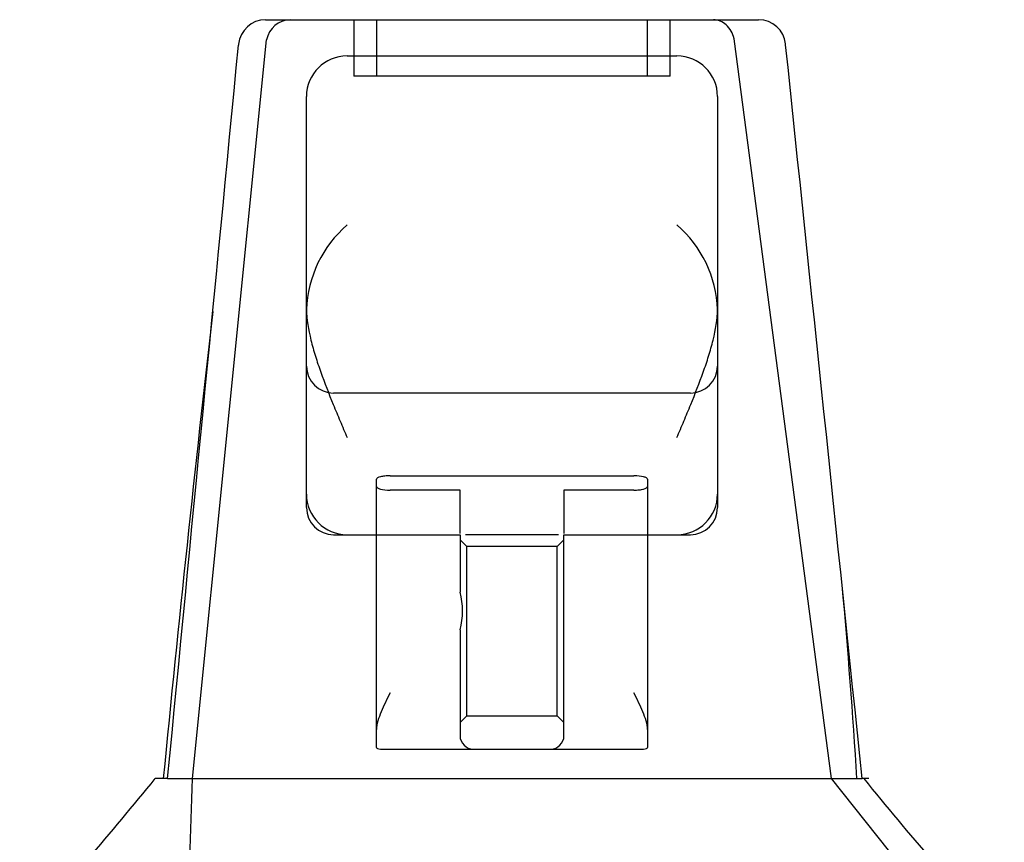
# Model space of a CAD drawing. Header units: inches. Extents: x 1 to 359, y -2 to 239.
# Tile 64 of 99: x 117.88 to 120.06, y 221.26 to 223.08. Entities that reach past the tile are written whole.
import ezdxf
from ezdxf.lldxf.tags import DXFTag

# ---------------------------------------------------------------- set-up
doc = ezdxf.new("R2010")
doc.units = ezdxf.units.IN
doc.header["$MEASUREMENT"] = 0
doc.layers.add('Default', color=7, linetype='Continuous')
doc.layers.add('HAN13068', color=7, linetype='Continuous')
tags = doc.linetypes.add('HIDDEN2', pattern=[0.1875, 0.125, -0.0625]).pattern_tags.tags
tags[6:7] = [DXFTag(74, 4), DXFTag(75, 0), DXFTag(340, '0'), DXFTag(46, 0.0), DXFTag(50, 0.0), DXFTag(44, 0.0), DXFTag(45, 0.0)]
tags[4:5] = [DXFTag(74, 4), DXFTag(75, 0), DXFTag(340, '0'), DXFTag(46, 0.0), DXFTag(50, 0.0), DXFTag(44, 0.0), DXFTag(45, 0.0)]

# ---------------------------------------------------------------- blocks, each defined once
blk = doc.blocks.new('SE3')
at = {"layer": 'HAN13068', "color": 7, "linetype": 'Continuous'}
for p, q in [((118.4249, 223.0839), (118.4795, 223.0839)), ((118.4795, 223.0839), (119.4164, 223.0839)), ((119.4164, 223.0839), (119.5163, 223.0839)), ((118.2631, 221.4039), (118.4273, 223.0393)), ((119.6777, 221.4039), (119.4623, 223.0419)), ((118.3652, 223.0298), (118.365, 223.0278)), ((119.5762, 223.0286), (119.576, 223.0302)), ((118.2081, 221.4039), (118.1806, 221.4039)), ((118.2081, 221.4039), (118.2183, 221.4039)), ((118.2183, 221.4039), (118.2337, 221.4039)), ((118.2337, 221.4039), (118.2631, 221.4039)), ((118.2631, 221.4039), (119.5405, 221.4039)), ((119.5405, 221.4039), (119.6322, 221.4039)), ((119.6322, 221.4039), (119.6777, 221.4039)), ((119.6777, 221.4039), (119.7457, 221.4039)), ((119.9613, 221.0489), (119.6777, 221.4039)), ((119.7603, 221.4039), (119.7457, 221.4039))]:
    blk.add_line(p, q, dxfattribs=at)
at = {"layer": 'HAN13068', "color": 7, "linetype": 'HIDDEN2'}
for p, q in [((118.6204, 223.0839), (118.6204, 222.9589)), ((118.6704, 223.0839), (118.6704, 222.9589)), ((119.2704, 222.9589), (119.2704, 223.0839)), ((119.3204, 222.9589), (119.3204, 223.0839)), ((118.6054, 223.0039), (119.3354, 223.0039)), ((119.3204, 222.9589), (118.6204, 222.9589)), ((118.5154, 222.0039), (118.5154, 222.9139)), ((119.4254, 222.9139), (119.4254, 222.0039)), ((119.3654, 222.2573), (118.5754, 222.2573)), ((118.6704, 222.0503), (118.6704, 222.0669)), ((118.7004, 222.0743), (119.2404, 222.0743)), ((119.2704, 222.0669), (119.2704, 222.0503)), ((118.6704, 221.4726), (118.6704, 222.0503)), ((118.8554, 222.0425), (118.7004, 222.0425)), ((118.8554, 221.9468), (118.8554, 222.0425)), ((119.0854, 222.0425), (119.0854, 221.9468)), ((119.2404, 222.0425), (119.0854, 222.0425)), ((119.2704, 222.0503), (119.2704, 221.4726)), ((118.5754, 221.9439), (118.8554, 221.9439)), ((118.8554, 221.9439), (118.8554, 221.8167)), ((118.8704, 221.9178), (118.8554, 221.9328)), ((119.0731, 221.9439), (118.8677, 221.9439)), ((119.0854, 221.9328), (119.0704, 221.9178)), ((119.0854, 221.9439), (119.3654, 221.9439)), ((119.0854, 221.4989), (119.0854, 221.9439)), ((118.8704, 221.5428), (118.8704, 221.9178)), ((119.0704, 221.9178), (118.8704, 221.9178)), ((119.0704, 221.5428), (119.0704, 221.9178)), ((118.8554, 221.7334), (118.8554, 221.4989)), ((118.8554, 221.5278), (118.8704, 221.5428)), ((118.8704, 221.5428), (119.0704, 221.5428)), ((119.0704, 221.5428), (119.0854, 221.5278)), ((118.7004, 221.4689), (118.8854, 221.4689)), ((118.8854, 221.4689), (119.0554, 221.4689)), ((119.0554, 221.4689), (119.2404, 221.4689))]:
    blk.add_line(p, q, dxfattribs=at)
at = {"layer": 'HAN13068', "color": 7, "linetype": 'Continuous'}
for centre, radius, start, end in [((118.4249, 223.0239), 0.06, 89.9911, 174.4242), ((118.4816, 223.0286), 0.0554, 92.131, 168.8293), ((119.5163, 223.0239), 0.06, 5.9929, 90.0075), ((180.2248, 215.3595), 62.3201, 173.478407, 174.434088), ((105.7647, 231.5933), 16.0617, 318.96729, 320.62542), ((123.8522, 224.6811), 5.2509, 218.6173, 223.7666)]:
    blk.add_arc(centre, radius, start, end, dxfattribs=at)
at = {"layer": 'HAN13068', "color": 7, "linetype": 'HIDDEN2'}
for centre, radius, start, end in [((118.6054, 222.9139), 0.09, 90, 180), ((119.3354, 222.9139), 0.09, 0, 90), ((118.7746, 222.433), 0.2593, 130.7149, 177.9019), ((119.1663, 222.433), 0.2593, 2.0981, 49.2851), ((119.3843, 222.4413), 0.0411, 0.0026, 1.6536), ((118.5754, 222.3173), 0.06, 180, 270), ((119.3654, 222.3173), 0.06, 270, 0), ((118.6054, 222.0339), 0.09, 180, 270), ((119.3354, 222.0339), 0.09, 270, 0), ((118.5754, 222.0039), 0.06, 180, 270), ((119.3654, 222.0039), 0.06, 270, 0), ((118.701, 221.7751), 0.1599, 344.9117, 15.0883), ((103.8354, 220.4067), 15.9299, 3.5892, 5.13371), ((118.8854, 221.4989), 0.03, 180, 270), ((119.0554, 221.4989), 0.03, 270, 0)]:
    blk.add_arc(centre, radius, start, end, dxfattribs=at)
at = {"layer": 'HAN13068', "color": 7, "linetype": 'Continuous'}
blk.add_open_spline([(119.4623, 223.0419), (119.4592, 223.054), (119.453, 223.0648), (119.4367, 223.0798), (119.4266, 223.0839), (119.4164, 223.0839)], degree=3, knots=[0, 0, 0, 0, 0.5, 0.5, 1, 1, 1, 1], dxfattribs=at)
for points in [[(118.2081, 221.4039), (118.2604, 221.9452), (118.3127, 222.4865), (118.365, 223.0278)], [(119.7457, 221.4039), (119.6892, 221.9455), (119.6327, 222.4871), (119.5762, 223.0286)], [(118.2519, 221.0489), (118.2556, 221.1673), (118.2594, 221.2856), (118.2631, 221.4039)]]:
    blk.add_open_spline(points, degree=3, dxfattribs=at)
at = {"layer": 'HAN13068', "color": 7, "linetype": 'HIDDEN2'}
for points, knots in [([(118.5154, 222.4425), (118.5157, 222.4205), (118.5196, 222.3979), (118.5282, 222.3629), (118.5315, 222.3511), (118.5389, 222.3275), (118.5429, 222.3157), (118.5555, 222.2801), (118.5649, 222.2561), (118.5798, 222.2198), (118.5848, 222.2076), (118.5951, 222.1832), (118.6003, 222.171), (118.6054, 222.1589)], [0, 0, 0, 0, 0.25, 0.25, 0.375, 0.375, 0.5, 0.5, 0.75, 0.75, 0.875, 0.875, 1, 1, 1, 1]), ([(119.3354, 222.1589), (119.3406, 222.171), (119.3458, 222.1832), (119.356, 222.2076), (119.3611, 222.2198), (119.3759, 222.2561), (119.3853, 222.2801), (119.398, 222.3157), (119.402, 222.3275), (119.4093, 222.3511), (119.4127, 222.3629), (119.4212, 222.3979), (119.4251, 222.4205), (119.4254, 222.4425)], [0, 0, 0, 0, 0.125, 0.125, 0.25, 0.25, 0.5, 0.5, 0.625, 0.625, 0.75, 0.75, 1, 1, 1, 1]), ([(118.7004, 222.0743), (118.6964, 222.0743), (118.6924, 222.0741), (118.6851, 222.0733), (118.6818, 222.0728), (118.6736, 222.0707), (118.6704, 222.0688), (118.6704, 222.0669)], [0, 0, 0, 0, 0.25, 0.25, 0.5, 0.5, 1, 1, 1, 1]), ([(119.2704, 222.0669), (119.2704, 222.0679), (119.2697, 222.0688), (119.2667, 222.0706), (119.2645, 222.0714), (119.2563, 222.0735), (119.2485, 222.0743), (119.2404, 222.0743)], [0, 0, 0, 0, 0.25, 0.25, 0.5, 0.5, 1, 1, 1, 1]), ([(118.6704, 222.0503), (118.6704, 222.0493), (118.6712, 222.0483), (118.6741, 222.0464), (118.6763, 222.0456), (118.6845, 222.0434), (118.6924, 222.0425), (118.7004, 222.0425)], [0, 0, 0, 0, 0.25, 0.25, 0.5, 0.5, 1, 1, 1, 1]), ([(119.2404, 222.0425), (119.2444, 222.0425), (119.2484, 222.0427), (119.2557, 222.0435), (119.2591, 222.0441), (119.2673, 222.0463), (119.2704, 222.0483), (119.2704, 222.0503)], [0, 0, 0, 0, 0.25, 0.25, 0.5, 0.5, 1, 1, 1, 1]), ([(118.7004, 221.5939), (118.6935, 221.5799), (118.6865, 221.5656), (118.678, 221.5451), (118.6755, 221.5384), (118.6717, 221.5251), (118.6704, 221.5187), (118.6704, 221.5127)], [0, 0, 0, 0, 0.5, 0.5, 0.75, 0.75, 1, 1, 1, 1]), ([(119.2704, 221.5127), (119.2704, 221.5187), (119.2692, 221.5251), (119.2653, 221.5384), (119.2628, 221.5451), (119.2543, 221.5656), (119.2473, 221.5799), (119.2404, 221.5939)], [0, 0, 0, 0, 0.25, 0.25, 0.5, 0.5, 1, 1, 1, 1]), ([(118.6704, 221.4726), (118.6704, 221.4716), (118.6712, 221.4709), (118.6741, 221.4698), (118.6763, 221.4695), (118.6846, 221.4689), (118.6924, 221.4689), (118.7004, 221.4689)], [0, 0, 0, 0, 0.25, 0.25, 0.5, 0.5, 1, 1, 1, 1]), ([(119.2404, 221.4689), (119.2444, 221.4689), (119.2483, 221.4689), (119.2556, 221.469), (119.259, 221.4691), (119.2645, 221.4694), (119.2667, 221.4698), (119.2697, 221.4709), (119.2704, 221.4716), (119.2704, 221.4726)], [0, 0, 0, 0, 0.25, 0.25, 0.5, 0.5, 0.75, 0.75, 1, 1, 1, 1])]:
    blk.add_open_spline(points, degree=3, knots=knots, dxfattribs=at)

msp = doc.modelspace()

# ---------------------------------------------------------------- block references
at = {"layer": 'Default'}
msp.add_blockref('SE3', (0, 0), dxfattribs=at)

doc.saveas('drawing.dxf')
